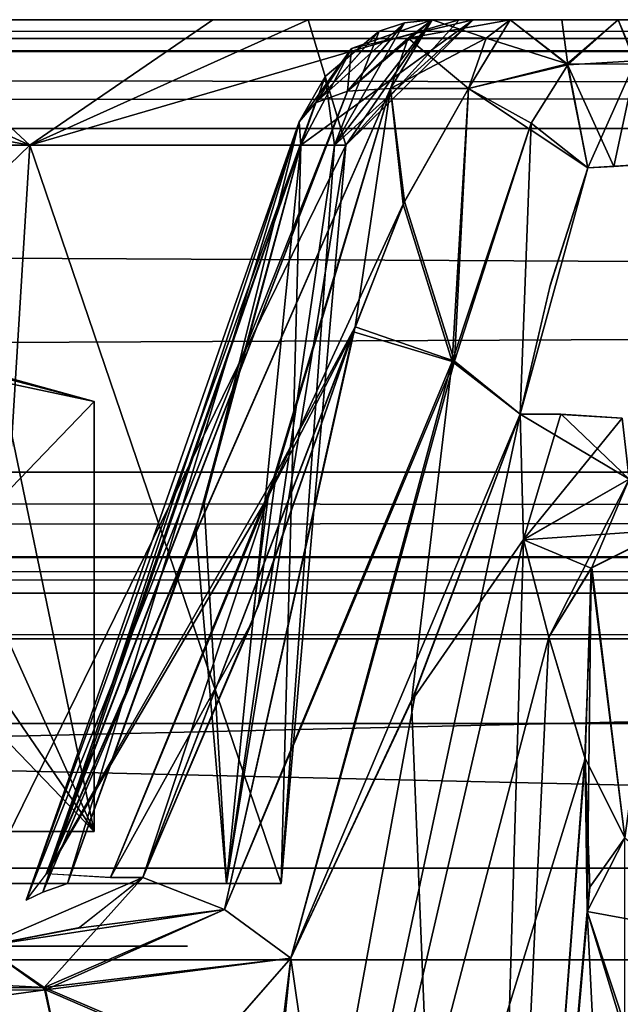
# Model space of a CAD drawing. Header units: inches. Extents: x -9 to 9, y -0.4 to 0.6.
# Tile 49 of 98: x -1.836 to -1.705, y 0.292 to 0.507. Entities that reach past the tile are written whole.
import ezdxf

# ---------------------------------------------------------------- set-up
doc = ezdxf.new("R2010")
doc.units = ezdxf.units.IN
doc.header["$LTSCALE"] = 65.185185
doc.header["$MEASUREMENT"] = 0
for name, color, linetype in [('130', 7, 'CONTINUOUS'), ('1340', 7, 'CONTINUOUS'), ('1355', 7, 'CONTINUOUS'), ('1368', 7, 'CONTINUOUS'), ('138', 7, 'CONTINUOUS'), ('1407', 7, 'CONTINUOUS'), ('1416', 7, 'CONTINUOUS'), ('146', 7, 'CONTINUOUS'), ('147', 7, 'CONTINUOUS'), ('1496', 7, 'CONTINUOUS'), ('1506', 7, 'CONTINUOUS'), ('155', 7, 'CONTINUOUS'), ('164', 7, 'CONTINUOUS'), ('172', 7, 'CONTINUOUS'), ('282', 7, 'CONTINUOUS'), ('283', 7, 'CONTINUOUS'), ('284', 7, 'CONTINUOUS'), ('285', 7, 'CONTINUOUS'), ('286', 7, 'CONTINUOUS'), ('287', 7, 'CONTINUOUS'), ('288', 7, 'CONTINUOUS'), ('289', 7, 'CONTINUOUS'), ('290', 7, 'CONTINUOUS'), ('291', 7, 'CONTINUOUS'), ('339', 7, 'CONTINUOUS'), ('344', 7, 'CONTINUOUS'), ('456', 7, 'CONTINUOUS'), ('457', 7, 'CONTINUOUS'), ('458', 7, 'CONTINUOUS'), ('459', 7, 'CONTINUOUS'), ('460', 7, 'CONTINUOUS'), ('461', 7, 'CONTINUOUS'), ('462', 7, 'CONTINUOUS'), ('463', 7, 'CONTINUOUS'), ('464', 7, 'CONTINUOUS'), ('570', 7, 'CONTINUOUS'), ('571', 7, 'CONTINUOUS'), ('572', 7, 'CONTINUOUS'), ('575', 7, 'CONTINUOUS'), ('576', 7, 'CONTINUOUS'), ('577', 7, 'CONTINUOUS'), ('578', 7, 'CONTINUOUS'), ('579', 7, 'CONTINUOUS'), ('583', 7, 'CONTINUOUS'), ('718', 7, 'CONTINUOUS'), ('719', 7, 'CONTINUOUS'), ('720', 7, 'CONTINUOUS'), ('721', 7, 'CONTINUOUS'), ('738', 7, 'CONTINUOUS'), ('739', 7, 'CONTINUOUS'), ('746', 7, 'CONTINUOUS'), ('747', 7, 'CONTINUOUS'), ('845', 7, 'CONTINUOUS'), ('849', 7, 'CONTINUOUS'), ('916', 7, 'CONTINUOUS'), ('918', 7, 'CONTINUOUS')]:
    doc.layers.add(name, color=color, linetype=linetype)

msp = doc.modelspace()

# ---------------------------------------------------------------- linework, layer by layer
at = {"layer": '130', "color": 253, "linetype": 'Continuous', "true_color": 0xa2afbf}
for points in [[(7.49652, 0.507, -3.79528), (-6.01859, 0.507, -4.08752), (-7.49652, 0.507, -3.79528), (7.49652, 0.507, -3.79528)], [(5.89271, 0.507, 4.10951), (6.01649, 0.507, 4.08738), (-7.49652, 0.507, 3.79528), (5.89271, 0.507, 4.10951)], [(-7.49652, 0.507, 3.79528), (6.01649, 0.507, 4.08738), (7.49652, 0.507, 3.79528), (-7.49652, 0.507, 3.79528)], [(5.79309, 0.507, 4.18622), (5.89271, 0.507, 4.10951), (-7.49652, 0.507, 3.79528), (5.79309, 0.507, 4.18622)], [(2.01649, 0.507, 4.08738), (5.79309, 0.507, 4.18622), (-7.49652, 0.507, 3.79528), (2.01649, 0.507, 4.08738)], [(1.89271, 0.507, 4.10951), (2.01649, 0.507, 4.08738), (-7.49652, 0.507, 3.79528), (1.89271, 0.507, 4.10951)], [(1.79309, 0.507, 4.18622), (1.89271, 0.507, 4.10951), (-7.49652, 0.507, 3.79528), (1.79309, 0.507, 4.18622)], [(0.25272, 0.507, 4.16888), (1.79309, 0.507, 4.18622), (-7.49652, 0.507, 3.79528), (0.25272, 0.507, 4.16888)], [(0.24141, 0.507, 4.16839), (0.25272, 0.507, 4.16888), (-7.49652, 0.507, 3.79528), (0.24141, 0.507, 4.16839)], [(-0.24141, 0.507, 4.16839), (0.24141, 0.507, 4.16839), (-7.49652, 0.507, 3.79528), (-0.24141, 0.507, 4.16839)], [(-0.25272, 0.507, 4.16888), (-0.24141, 0.507, 4.16839), (-7.49652, 0.507, 3.79528), (-0.25272, 0.507, 4.16888)], [(-0.26395, 0.507, 4.17036), (-0.25272, 0.507, 4.16888), (-7.49652, 0.507, 3.79528), (-0.26395, 0.507, 4.17036)], [(-1.98351, 0.507, 4.08738), (-0.26395, 0.507, 4.17036), (-7.49652, 0.507, 3.79528), (-1.98351, 0.507, 4.08738)], [(-5.89416, 0.507, -4.10888), (-6.01859, 0.507, -4.08752), (7.49652, 0.507, -3.79528), (-5.89416, 0.507, -4.10888)], [(-5.79375, 0.507, -4.1854), (-5.89416, 0.507, -4.10888), (7.49652, 0.507, -3.79528), (-5.79375, 0.507, -4.1854)], [(-2.01859, 0.507, -4.08752), (-5.79375, 0.507, -4.1854), (7.49652, 0.507, -3.79528), (-2.01859, 0.507, -4.08752)], [(-1.89416, 0.507, -4.10888), (-2.01859, 0.507, -4.08752), (7.49652, 0.507, -3.79528), (-1.89416, 0.507, -4.10888)], [(-1.86315, 0.507, 4.12493), (-0.26395, 0.507, 4.17036), (-1.98351, 0.507, 4.08738), (-1.86315, 0.507, 4.12493)], [(-1.79375, 0.507, -4.1854), (-1.89416, 0.507, -4.10888), (7.49652, 0.507, -3.79528), (-1.79375, 0.507, -4.1854)], [(-1.77297, 0.507, 4.21499), (-0.26395, 0.507, 4.17036), (-1.86315, 0.507, 4.12493), (-1.77297, 0.507, 4.21499)], [(-1.74002, 0.507, -4.30002), (-1.79375, 0.507, -4.1854), (-0.25272, 0.507, -4.16888), (-1.74002, 0.507, -4.30002)], [(-0.25272, 0.507, -4.16888), (-1.79375, 0.507, -4.1854), (7.49652, 0.507, -3.79528), (-0.25272, 0.507, -4.16888)], [(-1.73699, 0.507, 4.31857), (-0.26395, 0.507, 4.17036), (-1.77297, 0.507, 4.21499), (-1.73699, 0.507, 4.31857)], [(-1.74592, 0.507, -4.42785), (-1.74002, 0.507, -4.30002), (-1.72893, 0.507, -4.43416), (-1.74592, 0.507, -4.42785)], [(-1.74592, 0.507, 4.42785), (-1.72893, 0.507, 4.43416), (-1.73699, 0.507, 4.31857), (-1.74592, 0.507, 4.42785)], [(-1.72893, 0.507, -4.43416), (-1.74002, 0.507, -4.30002), (-1.71765, 0.507, -4.42807), (-1.72893, 0.507, -4.43416)], [(-1.71765, 0.507, -4.42807), (-1.74002, 0.507, -4.30002), (-1.70533, 0.507, -4.42451), (-1.71765, 0.507, -4.42807)], [(-1.70533, 0.507, -4.42451), (-1.74002, 0.507, -4.30002), (-0.26395, 0.507, -4.17036), (-1.70533, 0.507, -4.42451)], [(-0.26395, 0.507, -4.17036), (-1.74002, 0.507, -4.30002), (-0.25272, 0.507, -4.16888), (-0.26395, 0.507, -4.17036)], [(-1.70533, 0.507, 4.42451), (-0.26395, 0.507, 4.17036), (-1.73699, 0.507, 4.31857), (-1.70533, 0.507, 4.42451)], [(-1.71765, 0.507, 4.42807), (-1.70533, 0.507, 4.42451), (-1.73699, 0.507, 4.31857), (-1.71765, 0.507, 4.42807)], [(-1.72893, 0.507, 4.43416), (-1.71765, 0.507, 4.42807), (-1.73699, 0.507, 4.31857), (-1.72893, 0.507, 4.43416)]]:
    msp.add_3dface(points, dxfattribs=at)
at = {"layer": '1340', "color": 253, "linetype": 'Continuous', "true_color": 0xa2afbf}
for points in [[(-3.075, 0.372, 3.795), (-0.925, 0.372, 3.795), (-3.075, 0.322, 3.795), (-3.075, 0.372, 3.795)], [(-3.075, 0.322, 3.795), (-0.925, 0.372, 3.795), (-0.925, 0.322, 3.795), (-3.075, 0.322, 3.795)]]:
    msp.add_3dface(points, dxfattribs=at)
at = {"layer": '1355', "color": 253, "linetype": 'Continuous', "true_color": 0xa2afbf}
for points in [[(-0.925, 0.372, -3.795), (-3.075, 0.372, -3.795), (-0.925, 0.322, -3.795), (-0.925, 0.372, -3.795)], [(-0.925, 0.322, -3.795), (-3.075, 0.372, -3.795), (-3.075, 0.322, -3.795), (-0.925, 0.322, -3.795)]]:
    msp.add_3dface(points, dxfattribs=at)
at = {"layer": '1368', "color": 7, "linetype": 'Continuous'}
for points in [[(7.55358, 0.302, -3.945), (-7.55358, 0.302, -3.945), (7.55358, 0.302, 3.945), (7.55358, 0.302, -3.945)], [(7.55358, 0.302, 3.945), (-7.55358, 0.302, -3.945), (-7.55358, 0.302, 3.945), (7.55358, 0.302, 3.945)]]:
    msp.add_3dface(points, dxfattribs=at)
at = {"layer": '138', "color": 253, "linetype": 'Continuous', "true_color": 0xa2afbf}
for points in [[(-7.49652, 0.507, 3.79528), (7.49652, 0.507, 3.79528), (7.49652, 0.50037, 3.77832), (-7.49652, 0.507, 3.79528)], [(-7.49652, 0.507, 3.79528), (7.49652, 0.50037, 3.77832), (-7.49652, 0.4999, 3.77782), (-7.49652, 0.507, 3.79528)], [(7.49652, 0.50037, 3.77832), (7.49652, 0.48331, 3.77031), (-7.49652, 0.4999, 3.77782), (7.49652, 0.50037, 3.77832)], [(-7.49652, 0.4999, 3.77782), (7.49652, 0.48331, 3.77031), (-7.49652, 0.48331, 3.77031), (-7.49652, 0.4999, 3.77782)]]:
    msp.add_3dface(points, dxfattribs=at)
at = {"layer": '1407', "color": 253, "linetype": 'Continuous', "true_color": 0xa2afbf}
for points in [[(-1.90979, 0.42377, 4.50825), (-1.81958, 0.33, 4.352), (-1.88781, 0.42957, 4.47017), (-1.90979, 0.42377, 4.50825)], [(-1.81958, 0.33, 4.352), (-1.86468, 0.43, 4.43013), (-1.88781, 0.42957, 4.47017), (-1.81958, 0.33, 4.352)], [(-1.84027, 0.42944, 4.38784), (-1.86468, 0.43, 4.43013), (-1.81958, 0.33, 4.352), (-1.84027, 0.42944, 4.38784)], [(-1.81958, 0.42377, 4.352), (-1.84027, 0.42944, 4.38784), (-1.81958, 0.33, 4.352), (-1.81958, 0.42377, 4.352)], [(-1.90979, 0.33, 4.50825), (-1.81958, 0.33, 4.352), (-1.90979, 0.42377, 4.50825), (-1.90979, 0.33, 4.50825)]]:
    msp.add_3dface(points, dxfattribs=at)
at = {"layer": '1416', "color": 253, "linetype": 'Continuous', "true_color": 0xa2afbf}
for points in [[(-1.84375, 0.43, 4.352), (-1.84908, 0.43, 4.39244), (-1.81958, 0.42377, 4.352), (-1.84375, 0.43, 4.352)], [(-1.81958, 0.42377, 4.352), (-1.84908, 0.43, 4.39244), (-1.84027, 0.42944, 4.38784), (-1.81958, 0.42377, 4.352)], [(-1.84069, 0.42949, 4.31586), (-1.84375, 0.43, 4.352), (-1.81958, 0.42377, 4.352), (-1.84069, 0.42949, 4.31586)]]:
    msp.add_3dface(points, dxfattribs=at)
at = {"layer": '146', "color": 253, "linetype": 'Continuous', "true_color": 0xa2afbf}
for points in [[(7.49652, 0.507, -3.79528), (-7.49652, 0.507, -3.79528), (-7.49652, 0.50037, -3.77832), (7.49652, 0.507, -3.79528)], [(7.49652, 0.4999, -3.77782), (7.49652, 0.507, -3.79528), (-7.49652, 0.50037, -3.77832), (7.49652, 0.4999, -3.77782)], [(7.49652, 0.4999, -3.77782), (-7.49652, 0.50037, -3.77832), (-7.49652, 0.48331, -3.77031), (7.49652, 0.4999, -3.77782)], [(7.49652, 0.48331, -3.77031), (7.49652, 0.4999, -3.77782), (-7.49652, 0.48331, -3.77031), (7.49652, 0.48331, -3.77031)]]:
    msp.add_3dface(points, dxfattribs=at)
at = {"layer": '147', "color": 253, "linetype": 'Continuous', "true_color": 0xa2afbf}
for points in [[(7.49652, 0.48331, -3.77031), (-7.49652, 0.48331, -3.77031), (7.49489, 0.40831, -3.76638), (7.49652, 0.48331, -3.77031)], [(7.49489, 0.40831, -3.76638), (-7.49652, 0.48331, -3.77031), (-7.49489, 0.40831, -3.76638), (7.49489, 0.40831, -3.76638)]]:
    msp.add_3dface(points, dxfattribs=at)
at = {"layer": '1496', "color": 253, "linetype": 'Continuous', "true_color": 0xa2afbf}
for points in [[(-1.84045, 0.42946, -4.38815), (-1.81958, 0.42377, -4.352), (-1.90979, 0.33, -4.50825), (-1.84045, 0.42946, -4.38815)], [(-1.90979, 0.33, -4.50825), (-1.81958, 0.42377, -4.352), (-1.81958, 0.33, -4.352), (-1.90979, 0.33, -4.50825)]]:
    msp.add_3dface(points, dxfattribs=at)
at = {"layer": '1506', "color": 253, "linetype": 'Continuous', "true_color": 0xa2afbf}
for points in [[(-1.84375, 0.43, -4.352), (-1.84908, 0.43, -4.31156), (-1.81958, 0.42377, -4.352), (-1.84375, 0.43, -4.352)], [(-1.81958, 0.42377, -4.352), (-1.84908, 0.43, -4.31156), (-1.84079, 0.4295, -4.31566), (-1.81958, 0.42377, -4.352)], [(-1.84375, 0.43, -4.352), (-1.81958, 0.42377, -4.352), (-1.84045, 0.42946, -4.38815), (-1.84375, 0.43, -4.352)]]:
    msp.add_3dface(points, dxfattribs=at)
at = {"layer": '155', "color": 253, "linetype": 'Continuous', "true_color": 0xa2afbf}
for points in [[(-7.49652, 0.48331, 3.77031), (7.49652, 0.48331, 3.77031), (-7.49489, 0.40831, 3.76638), (-7.49652, 0.48331, 3.77031)], [(7.49652, 0.48331, 3.77031), (7.49489, 0.40831, 3.76638), (-7.49489, 0.40831, 3.76638), (7.49652, 0.48331, 3.77031)]]:
    msp.add_3dface(points, dxfattribs=at)
at = {"layer": '164', "color": 253, "linetype": 'Continuous', "true_color": 0xa2afbf}
for points in [[(7.49489, 0.40831, -3.76638), (-7.49489, 0.40831, -3.76638), (-7.49489, 0.39011, -3.77291), (7.49489, 0.40831, -3.76638)], [(7.49489, 0.40831, -3.76638), (-7.49489, 0.39011, -3.77291), (7.49489, 0.38948, -3.77351), (7.49489, 0.40831, -3.76638)], [(-7.49489, 0.39011, -3.77291), (-7.49489, 0.382, -3.79134), (7.49489, 0.38948, -3.77351), (-7.49489, 0.39011, -3.77291)], [(7.49489, 0.38948, -3.77351), (-7.49489, 0.382, -3.79134), (7.49489, 0.382, -3.79134), (7.49489, 0.38948, -3.77351)]]:
    msp.add_3dface(points, dxfattribs=at)
at = {"layer": '172', "color": 253, "linetype": 'Continuous', "true_color": 0xa2afbf}
for points in [[(-7.49489, 0.40831, 3.76638), (7.49489, 0.40831, 3.76638), (7.49489, 0.39011, 3.77291), (-7.49489, 0.40831, 3.76638)], [(-7.49489, 0.40831, 3.76638), (7.49489, 0.39011, 3.77291), (-7.49489, 0.38948, 3.77351), (-7.49489, 0.40831, 3.76638)], [(7.49489, 0.39011, 3.77291), (7.49489, 0.382, 3.79134), (-7.49489, 0.38948, 3.77351), (7.49489, 0.39011, 3.77291)], [(-7.49489, 0.38948, 3.77351), (7.49489, 0.382, 3.79134), (-7.49489, 0.382, 3.79134), (-7.49489, 0.38948, 3.77351)]]:
    msp.add_3dface(points, dxfattribs=at)
at = {"layer": '282', "color": 253, "linetype": 'Continuous', "true_color": 0xa2afbf}
for points in [[(-1.70533, 0.507, -4.42451), (-0.26395, 0.507, -4.17036), (-0.26023, 0.49802, -4.19144), (-1.70533, 0.507, -4.42451)], [(-1.70533, 0.507, -4.42451), (-0.26023, 0.49802, -4.19144), (-1.70149, 0.49727, -4.44629), (-1.70533, 0.507, -4.42451)]]:
    msp.add_3dface(points, dxfattribs=at)
at = {"layer": '283', "color": 253, "linetype": 'Continuous', "true_color": 0xa2afbf}
for points in [[(-1.72893, 0.507, -4.43416), (-1.71765, 0.507, -4.42807), (-1.70533, 0.507, -4.42451), (-1.72893, 0.507, -4.43416)], [(-1.72893, 0.507, -4.43416), (-1.70533, 0.507, -4.42451), (-1.71646, 0.49738, -4.4523), (-1.72893, 0.507, -4.43416)], [(-1.70533, 0.507, -4.42451), (-1.70149, 0.49727, -4.44629), (-1.71646, 0.49738, -4.4523), (-1.70533, 0.507, -4.42451)], [(-1.71646, 0.49738, -4.4523), (-1.70149, 0.49727, -4.44629), (-1.70633, 0.47502, -4.45579), (-1.71646, 0.49738, -4.4523)], [(-1.71199, 0.4747, -4.45881), (-1.71646, 0.49738, -4.4523), (-1.70633, 0.47502, -4.45579), (-1.71199, 0.4747, -4.45881)], [(-1.70149, 0.49727, -4.44629), (-1.70013, 0.47543, -4.45402), (-1.70633, 0.47502, -4.45579), (-1.70149, 0.49727, -4.44629)]]:
    msp.add_3dface(points, dxfattribs=at)
at = {"layer": '284', "color": 253, "linetype": 'Continuous', "true_color": 0xa2afbf}
for points in [[(-1.72893, 0.507, -4.43416), (-1.71646, 0.49738, -4.4523), (-1.73415, 0.50298, -4.44822), (-1.72893, 0.507, -4.43416)], [(-1.71646, 0.49738, -4.4523), (-1.73797, 0.492, -4.45852), (-1.73415, 0.50298, -4.44822), (-1.71646, 0.49738, -4.4523)], [(-1.71646, 0.49738, -4.4523), (-1.71199, 0.4747, -4.45881), (-1.73797, 0.492, -4.45852), (-1.71646, 0.49738, -4.4523)], [(-1.73797, 0.492, -4.45852), (-1.71199, 0.4747, -4.45881), (-1.7243, 0.48444, -4.46286), (-1.73797, 0.492, -4.45852)]]:
    msp.add_3dface(points, dxfattribs=at)
at = {"layer": '285', "color": 253, "linetype": 'Continuous', "true_color": 0xa2afbf}
for points in [[(-1.75195, 0.46734, -4.46852), (-1.73797, 0.492, -4.45852), (-1.74102, 0.43254, -4.48312), (-1.75195, 0.46734, -4.46852)], [(-1.73797, 0.492, -4.45852), (-1.7243, 0.48444, -4.46286), (-1.74102, 0.43254, -4.48312), (-1.73797, 0.492, -4.45852)], [(-1.74102, 0.43254, -4.48312), (-1.7243, 0.48444, -4.46286), (-1.72672, 0.421, -4.46952), (-1.74102, 0.43254, -4.48312)], [(-1.7243, 0.48444, -4.46286), (-1.71199, 0.4747, -4.45881), (-1.72672, 0.421, -4.46952), (-1.7243, 0.48444, -4.46286)], [(-1.72672, 0.421, -4.46952), (-1.71199, 0.4747, -4.45881), (-1.72024, 0.44877, -4.46352), (-1.72672, 0.421, -4.46952)], [(-1.76273, 0.44001, -4.48135), (-1.75195, 0.46734, -4.46852), (-1.74102, 0.43254, -4.48312), (-1.76273, 0.44001, -4.48135)]]:
    msp.add_3dface(points, dxfattribs=at)
at = {"layer": '286', "color": 253, "linetype": 'Continuous', "true_color": 0xa2afbf}
for points in [[(-1.75496, 0.492, -4.45221), (-1.76273, 0.44001, -4.48135), (-1.77995, 0.40802, -4.49465), (-1.75496, 0.492, -4.45221)], [(-1.75195, 0.46734, -4.46852), (-1.76273, 0.44001, -4.48135), (-1.75496, 0.492, -4.45221), (-1.75195, 0.46734, -4.46852)], [(-1.73797, 0.492, -4.45852), (-1.75195, 0.46734, -4.46852), (-1.75496, 0.492, -4.45221), (-1.73797, 0.492, -4.45852)], [(-1.77995, 0.40802, -4.49465), (-1.76273, 0.44001, -4.48135), (-1.78383, 0.3791, -4.51102), (-1.77995, 0.40802, -4.49465)], [(-1.81605, 0.32, -4.53546), (-1.77995, 0.40802, -4.49465), (-1.80902, 0.32, -4.53807), (-1.81605, 0.32, -4.53546)], [(-1.80902, 0.32, -4.53807), (-1.77995, 0.40802, -4.49465), (-1.78383, 0.3791, -4.51102), (-1.80902, 0.32, -4.53807)]]:
    msp.add_3dface(points, dxfattribs=at)
at = {"layer": '287', "color": 253, "linetype": 'Continuous', "true_color": 0xa2afbf}
for points in [[(-1.74592, 0.507, -4.42785), (-1.73415, 0.50298, -4.44822), (-1.75113, 0.50299, -4.4419), (-1.74592, 0.507, -4.42785)], [(-1.74592, 0.507, -4.42785), (-1.72893, 0.507, -4.43416), (-1.73415, 0.50298, -4.44822), (-1.74592, 0.507, -4.42785)], [(-1.73797, 0.492, -4.45852), (-1.75496, 0.492, -4.45221), (-1.75113, 0.50299, -4.4419), (-1.73797, 0.492, -4.45852)], [(-1.73415, 0.50298, -4.44822), (-1.73797, 0.492, -4.45852), (-1.75113, 0.50299, -4.4419), (-1.73415, 0.50298, -4.44822)]]:
    msp.add_3dface(points, dxfattribs=at)
at = {"layer": '288', "color": 253, "linetype": 'Continuous', "true_color": 0xa2afbf}
for points in [[(-1.74592, 0.507, -4.42785), (-1.75113, 0.50299, -4.4419), (-1.76435, 0.4914, -4.44664), (-1.74592, 0.507, -4.42785)], [(-1.74592, 0.507, -4.42785), (-1.76435, 0.4914, -4.44664), (-1.75193, 0.50634, -4.42606), (-1.74592, 0.507, -4.42785)], [(-1.76435, 0.4914, -4.44664), (-1.77132, 0.48888, -4.43851), (-1.75193, 0.50634, -4.42606), (-1.76435, 0.4914, -4.44664)], [(-1.75193, 0.50634, -4.42606), (-1.77132, 0.48888, -4.43851), (-1.75748, 0.50447, -4.4244), (-1.75193, 0.50634, -4.42606)], [(-1.77132, 0.48888, -4.43851), (-1.77487, 0.48476, -4.42898), (-1.75748, 0.50447, -4.4244), (-1.77132, 0.48888, -4.43851)], [(-1.75748, 0.50447, -4.4244), (-1.77487, 0.48476, -4.42898), (-1.76921, 0.49458, -4.42087), (-1.75748, 0.50447, -4.4244)], [(-1.75113, 0.50299, -4.4419), (-1.75496, 0.492, -4.45221), (-1.76435, 0.4914, -4.44664), (-1.75113, 0.50299, -4.4419)], [(-1.77487, 0.48476, -4.42898), (-1.77456, 0.47961, -4.41931), (-1.76921, 0.49458, -4.42087), (-1.77487, 0.48476, -4.42898)]]:
    msp.add_3dface(points, dxfattribs=at)
at = {"layer": '289', "color": 253, "linetype": 'Continuous', "true_color": 0xa2afbf}
for points in [[(-1.75496, 0.492, -4.45221), (-1.77995, 0.40802, -4.49465), (-1.83004, 0.32078, -4.52209), (-1.75496, 0.492, -4.45221)], [(-1.76435, 0.4914, -4.44664), (-1.75496, 0.492, -4.45221), (-1.83004, 0.32078, -4.52209), (-1.76435, 0.4914, -4.44664)], [(-1.77132, 0.48888, -4.43851), (-1.76435, 0.4914, -4.44664), (-1.83444, 0.315, -4.50418), (-1.77132, 0.48888, -4.43851)], [(-1.83444, 0.315, -4.50418), (-1.76435, 0.4914, -4.44664), (-1.83004, 0.32078, -4.52209), (-1.83444, 0.315, -4.50418)], [(-1.77487, 0.48476, -4.42898), (-1.77132, 0.48888, -4.43851), (-1.83444, 0.315, -4.50418), (-1.77487, 0.48476, -4.42898)], [(-1.83075, 0.31676, -4.49574), (-1.77487, 0.48476, -4.42898), (-1.83444, 0.315, -4.50418), (-1.83075, 0.31676, -4.49574)], [(-1.82543, 0.31869, -4.48784), (-1.77487, 0.48476, -4.42898), (-1.83075, 0.31676, -4.49574), (-1.82543, 0.31869, -4.48784)], [(-1.77487, 0.48476, -4.42898), (-1.82543, 0.31869, -4.48784), (-1.79562, 0.40154, -4.45406), (-1.77487, 0.48476, -4.42898)], [(-1.77456, 0.47961, -4.41931), (-1.77487, 0.48476, -4.42898), (-1.79562, 0.40154, -4.45406), (-1.77456, 0.47961, -4.41931)], [(-1.77995, 0.40802, -4.49465), (-1.81605, 0.32, -4.53546), (-1.83004, 0.32078, -4.52209), (-1.77995, 0.40802, -4.49465)]]:
    msp.add_3dface(points, dxfattribs=at)
at = {"layer": '290', "color": 253, "linetype": 'Continuous', "true_color": 0xa2afbf}
for points in [[(-1.84359, 0.31869, -4.19559), (-2, 0.31869, -4.1308), (-1.83363, 0.47961, -4.18563), (-1.84359, 0.31869, -4.19559)], [(-1.83363, 0.47961, -4.18563), (-2, 0.31869, -4.1308), (-2, 0.47961, -4.11672), (-1.83363, 0.47961, -4.18563)], [(-1.7788, 0.31869, -4.352), (-1.84359, 0.31869, -4.19559), (-1.76472, 0.47961, -4.352), (-1.7788, 0.31869, -4.352)], [(-1.76472, 0.47961, -4.352), (-1.84359, 0.31869, -4.19559), (-1.83363, 0.47961, -4.18563), (-1.76472, 0.47961, -4.352)], [(-1.77456, 0.47961, -4.41931), (-1.79562, 0.40154, -4.45406), (-1.79078, 0.31869, -4.42381), (-1.77456, 0.47961, -4.41931)], [(-1.7788, 0.31869, -4.352), (-1.77456, 0.47961, -4.41931), (-1.79078, 0.31869, -4.42381), (-1.7788, 0.31869, -4.352)], [(-1.77456, 0.47961, -4.41931), (-1.7788, 0.31869, -4.352), (-1.76719, 0.47961, -4.38601), (-1.77456, 0.47961, -4.41931)], [(-1.76719, 0.47961, -4.38601), (-1.7788, 0.31869, -4.352), (-1.76472, 0.47961, -4.352), (-1.76719, 0.47961, -4.38601)], [(-1.79562, 0.40154, -4.45406), (-1.82543, 0.31869, -4.48784), (-1.79078, 0.31869, -4.42381), (-1.79562, 0.40154, -4.45406)]]:
    msp.add_3dface(points, dxfattribs=at)
at = {"layer": '291', "color": 253, "linetype": 'Continuous', "true_color": 0xa2afbf}
for points in [[(-1.89416, 0.507, -4.10888), (-1.83363, 0.47961, -4.18563), (-2, 0.47961, -4.11672), (-1.89416, 0.507, -4.10888)], [(-1.89416, 0.507, -4.10888), (-1.79375, 0.507, -4.1854), (-1.83363, 0.47961, -4.18563), (-1.89416, 0.507, -4.10888)], [(-1.79375, 0.507, -4.1854), (-1.74002, 0.507, -4.30002), (-1.83363, 0.47961, -4.18563), (-1.79375, 0.507, -4.1854)], [(-1.74002, 0.507, -4.30002), (-1.76472, 0.47961, -4.352), (-1.83363, 0.47961, -4.18563), (-1.74002, 0.507, -4.30002)], [(-1.74592, 0.507, -4.42785), (-1.75193, 0.50634, -4.42606), (-1.76719, 0.47961, -4.38601), (-1.74592, 0.507, -4.42785)], [(-1.74592, 0.507, -4.42785), (-1.76719, 0.47961, -4.38601), (-1.76472, 0.47961, -4.352), (-1.74592, 0.507, -4.42785)], [(-1.74002, 0.507, -4.30002), (-1.74592, 0.507, -4.42785), (-1.76472, 0.47961, -4.352), (-1.74002, 0.507, -4.30002)], [(-1.75193, 0.50634, -4.42606), (-1.75748, 0.50447, -4.4244), (-1.76719, 0.47961, -4.38601), (-1.75193, 0.50634, -4.42606)], [(-1.75748, 0.50447, -4.4244), (-1.76921, 0.49458, -4.42087), (-1.76719, 0.47961, -4.38601), (-1.75748, 0.50447, -4.4244)], [(-1.76921, 0.49458, -4.42087), (-1.77456, 0.47961, -4.41931), (-1.76719, 0.47961, -4.38601), (-1.76921, 0.49458, -4.42087)]]:
    msp.add_3dface(points, dxfattribs=at)
at = {"layer": '339', "color": 253, "linetype": 'Continuous', "true_color": 0xa2afbf}
for points in [[(-1.91096, 0.305, -4.16601), (-1.79926, 0.305, -4.3047), (-2.08953, 0.305, -4.16624), (-1.91096, 0.305, -4.16601)], [(-2.08953, 0.305, -4.16624), (-1.79926, 0.305, -4.3047), (-1.94806, 0.305, -4.26079), (-2.08953, 0.305, -4.16624)], [(-1.94806, 0.305, -4.26079), (-1.79926, 0.305, -4.3047), (-1.895, 0.305, -4.352), (-1.94806, 0.305, -4.26079)], [(-1.79926, 0.305, -4.3047), (-1.83722, 0.305, -4.47867), (-1.895, 0.305, -4.352), (-1.79926, 0.305, -4.3047)]]:
    msp.add_3dface(points, dxfattribs=at)
at = {"layer": '344', "color": 253, "linetype": 'Continuous', "true_color": 0xa2afbf}
for points in [[(-1.83722, 0.305, 4.47867), (-1.79926, 0.305, 4.3047), (-1.94806, 0.305, 4.44321), (-1.83722, 0.305, 4.47867)], [(-1.94806, 0.305, 4.44321), (-1.79926, 0.305, 4.3047), (-1.895, 0.305, 4.352), (-1.94806, 0.305, 4.44321)], [(-1.79926, 0.305, 4.3047), (-1.91047, 0.305, 4.16624), (-1.94736, 0.305, 4.26118), (-1.79926, 0.305, 4.3047)], [(-1.895, 0.305, 4.352), (-1.79926, 0.305, 4.3047), (-1.94736, 0.305, 4.26118), (-1.895, 0.305, 4.352)]]:
    msp.add_3dface(points, dxfattribs=at)
at = {"layer": '456', "color": 253, "linetype": 'Continuous', "true_color": 0xa2afbf}
for points in [[(-2, 0.47961, 4.11672), (-1.84359, 0.31869, 4.19559), (-1.83363, 0.47961, 4.18563), (-2, 0.47961, 4.11672)], [(-1.84359, 0.31869, 4.19559), (-1.7788, 0.31869, 4.352), (-1.83363, 0.47961, 4.18563), (-1.84359, 0.31869, 4.19559)], [(-1.83363, 0.47961, 4.18563), (-1.7788, 0.31869, 4.352), (-1.76472, 0.47961, 4.352), (-1.83363, 0.47961, 4.18563)], [(-1.77456, 0.47961, 4.41931), (-1.79078, 0.31869, 4.42381), (-1.79741, 0.39584, 4.45649), (-1.77456, 0.47961, 4.41931)], [(-1.7788, 0.31869, 4.352), (-1.79078, 0.31869, 4.42381), (-1.76472, 0.47961, 4.352), (-1.7788, 0.31869, 4.352)], [(-1.76472, 0.47961, 4.352), (-1.79078, 0.31869, 4.42381), (-1.76719, 0.47961, 4.38601), (-1.76472, 0.47961, 4.352)], [(-1.76719, 0.47961, 4.38601), (-1.79078, 0.31869, 4.42381), (-1.77456, 0.47961, 4.41931), (-1.76719, 0.47961, 4.38601)], [(-1.79078, 0.31869, 4.42381), (-1.82543, 0.31869, 4.48784), (-1.79741, 0.39584, 4.45649), (-1.79078, 0.31869, 4.42381)]]:
    msp.add_3dface(points, dxfattribs=at)
at = {"layer": '457', "color": 253, "linetype": 'Continuous', "true_color": 0xa2afbf}
for points in [[(-1.98351, 0.507, 4.08738), (-2, 0.47961, 4.11672), (-1.83363, 0.47961, 4.18563), (-1.98351, 0.507, 4.08738)], [(-1.86315, 0.507, 4.12493), (-1.98351, 0.507, 4.08738), (-1.83363, 0.47961, 4.18563), (-1.86315, 0.507, 4.12493)], [(-1.77297, 0.507, 4.21499), (-1.86315, 0.507, 4.12493), (-1.83363, 0.47961, 4.18563), (-1.77297, 0.507, 4.21499)], [(-1.77297, 0.507, 4.21499), (-1.83363, 0.47961, 4.18563), (-1.76472, 0.47961, 4.352), (-1.77297, 0.507, 4.21499)], [(-1.73699, 0.507, 4.31857), (-1.76719, 0.47961, 4.38601), (-1.77456, 0.47961, 4.41931), (-1.73699, 0.507, 4.31857)], [(-1.73699, 0.507, 4.31857), (-1.77456, 0.47961, 4.41931), (-1.7635, 0.50074, 4.4226), (-1.73699, 0.507, 4.31857)], [(-1.73699, 0.507, 4.31857), (-1.77297, 0.507, 4.21499), (-1.76472, 0.47961, 4.352), (-1.73699, 0.507, 4.31857)], [(-1.73699, 0.507, 4.31857), (-1.76472, 0.47961, 4.352), (-1.76719, 0.47961, 4.38601), (-1.73699, 0.507, 4.31857)], [(-1.74592, 0.507, 4.42785), (-1.73699, 0.507, 4.31857), (-1.7635, 0.50074, 4.4226), (-1.74592, 0.507, 4.42785)]]:
    msp.add_3dface(points, dxfattribs=at)
at = {"layer": '458', "color": 253, "linetype": 'Continuous', "true_color": 0xa2afbf}
for points in [[(-1.74592, 0.507, 4.42785), (-1.7635, 0.50074, 4.4226), (-1.76438, 0.4914, 4.44662), (-1.74592, 0.507, 4.42785)], [(-1.75496, 0.492, 4.45221), (-1.74592, 0.507, 4.42785), (-1.76438, 0.4914, 4.44662), (-1.75496, 0.492, 4.45221)], [(-1.74592, 0.507, 4.42785), (-1.75496, 0.492, 4.45221), (-1.75113, 0.50299, 4.4419), (-1.74592, 0.507, 4.42785)], [(-1.7635, 0.50074, 4.4226), (-1.77456, 0.47961, 4.41931), (-1.77487, 0.48476, 4.42898), (-1.7635, 0.50074, 4.4226)], [(-1.77132, 0.48888, 4.43851), (-1.7635, 0.50074, 4.4226), (-1.77487, 0.48476, 4.42898), (-1.77132, 0.48888, 4.43851)], [(-1.76438, 0.4914, 4.44662), (-1.7635, 0.50074, 4.4226), (-1.77132, 0.48888, 4.43851), (-1.76438, 0.4914, 4.44662)]]:
    msp.add_3dface(points, dxfattribs=at)
at = {"layer": '459', "color": 253, "linetype": 'Continuous', "true_color": 0xa2afbf}
for points in [[(-1.75496, 0.492, 4.45221), (-1.76438, 0.4914, 4.44662), (-1.8299, 0.32082, 4.52233), (-1.75496, 0.492, 4.45221)], [(-1.78169, 0.40307, 4.49706), (-1.75496, 0.492, 4.45221), (-1.8299, 0.32082, 4.52233), (-1.78169, 0.40307, 4.49706)], [(-1.76438, 0.4914, 4.44662), (-1.77132, 0.48888, 4.43851), (-1.8299, 0.32082, 4.52233), (-1.76438, 0.4914, 4.44662)], [(-1.77132, 0.48888, 4.43851), (-1.77487, 0.48476, 4.42898), (-1.83444, 0.315, 4.50418), (-1.77132, 0.48888, 4.43851)], [(-1.77132, 0.48888, 4.43851), (-1.83444, 0.315, 4.50418), (-1.8299, 0.32082, 4.52233), (-1.77132, 0.48888, 4.43851)], [(-1.83444, 0.315, 4.50418), (-1.77487, 0.48476, 4.42898), (-1.83081, 0.31674, 4.49584), (-1.83444, 0.315, 4.50418)], [(-1.77487, 0.48476, 4.42898), (-1.77456, 0.47961, 4.41931), (-1.83081, 0.31674, 4.49584), (-1.77487, 0.48476, 4.42898)], [(-1.77456, 0.47961, 4.41931), (-1.79741, 0.39584, 4.45649), (-1.83081, 0.31674, 4.49584), (-1.77456, 0.47961, 4.41931)], [(-1.81605, 0.32, 4.53546), (-1.78169, 0.40307, 4.49706), (-1.8299, 0.32082, 4.52233), (-1.81605, 0.32, 4.53546)], [(-1.79741, 0.39584, 4.45649), (-1.82543, 0.31869, 4.48784), (-1.83081, 0.31674, 4.49584), (-1.79741, 0.39584, 4.45649)]]:
    msp.add_3dface(points, dxfattribs=at)
at = {"layer": '460', "color": 253, "linetype": 'Continuous', "true_color": 0xa2afbf}
for points in [[(-1.75496, 0.492, 4.45221), (-1.78169, 0.40307, 4.49706), (-1.75221, 0.46681, 4.46875), (-1.75496, 0.492, 4.45221)], [(-1.73797, 0.492, 4.45852), (-1.75496, 0.492, 4.45221), (-1.75221, 0.46681, 4.46875), (-1.73797, 0.492, 4.45852)], [(-1.75221, 0.46681, 4.46875), (-1.78169, 0.40307, 4.49706), (-1.76309, 0.43895, 4.48187), (-1.75221, 0.46681, 4.46875)], [(-1.76309, 0.43895, 4.48187), (-1.78169, 0.40307, 4.49706), (-1.78516, 0.3757, 4.51262), (-1.76309, 0.43895, 4.48187)], [(-1.78169, 0.40307, 4.49706), (-1.81605, 0.32, 4.53546), (-1.78516, 0.3757, 4.51262), (-1.78169, 0.40307, 4.49706)], [(-1.78516, 0.3757, 4.51262), (-1.81605, 0.32, 4.53546), (-1.80902, 0.32, 4.53807), (-1.78516, 0.3757, 4.51262)]]:
    msp.add_3dface(points, dxfattribs=at)
at = {"layer": '461', "color": 253, "linetype": 'Continuous', "true_color": 0xa2afbf}
for points in [[(-1.72893, 0.507, 4.43416), (-1.74592, 0.507, 4.42785), (-1.75113, 0.50299, 4.4419), (-1.72893, 0.507, 4.43416)], [(-1.72893, 0.507, 4.43416), (-1.75113, 0.50299, 4.4419), (-1.73415, 0.50298, 4.44823), (-1.72893, 0.507, 4.43416)], [(-1.75113, 0.50299, 4.4419), (-1.75496, 0.492, 4.45221), (-1.73415, 0.50298, 4.44823), (-1.75113, 0.50299, 4.4419)], [(-1.75496, 0.492, 4.45221), (-1.73797, 0.492, 4.45852), (-1.73415, 0.50298, 4.44823), (-1.75496, 0.492, 4.45221)]]:
    msp.add_3dface(points, dxfattribs=at)
at = {"layer": '462', "color": 253, "linetype": 'Continuous', "true_color": 0xa2afbf}
for points in [[(-1.73797, 0.492, 4.45852), (-1.72893, 0.507, 4.43416), (-1.73415, 0.50298, 4.44823), (-1.73797, 0.492, 4.45852)], [(-1.72893, 0.507, 4.43416), (-1.73797, 0.492, 4.45852), (-1.71634, 0.49715, 4.45248), (-1.72893, 0.507, 4.43416)], [(-1.71634, 0.49715, 4.45248), (-1.73797, 0.492, 4.45852), (-1.7243, 0.48444, 4.46286), (-1.71634, 0.49715, 4.45248)], [(-1.71199, 0.4747, 4.45881), (-1.71634, 0.49715, 4.45248), (-1.7243, 0.48444, 4.46286), (-1.71199, 0.4747, 4.45881)]]:
    msp.add_3dface(points, dxfattribs=at)
at = {"layer": '463', "color": 253, "linetype": 'Continuous', "true_color": 0xa2afbf}
for points in [[(-1.71765, 0.507, 4.42807), (-1.72893, 0.507, 4.43416), (-1.71634, 0.49715, 4.45248), (-1.71765, 0.507, 4.42807)], [(-1.70533, 0.507, 4.42451), (-1.71765, 0.507, 4.42807), (-1.71634, 0.49715, 4.45248), (-1.70533, 0.507, 4.42451)], [(-1.70533, 0.507, 4.42451), (-1.71634, 0.49715, 4.45248), (-1.70161, 0.49802, 4.4456), (-1.70533, 0.507, 4.42451)], [(-1.71634, 0.49715, 4.45248), (-1.71199, 0.4747, 4.45881), (-1.70161, 0.49802, 4.4456), (-1.71634, 0.49715, 4.45248)], [(-1.70161, 0.49802, 4.4456), (-1.71199, 0.4747, 4.45881), (-1.70013, 0.47543, 4.45402), (-1.70161, 0.49802, 4.4456)], [(-1.70013, 0.47543, 4.45402), (-1.71199, 0.4747, 4.45881), (-1.70633, 0.47502, 4.45579), (-1.70013, 0.47543, 4.45402)]]:
    msp.add_3dface(points, dxfattribs=at)
at = {"layer": '464', "color": 253, "linetype": 'Continuous', "true_color": 0xa2afbf}
msp.add_3dface([(-0.26395, 0.507, 4.17036), (-1.70533, 0.507, 4.42451), (-1.70161, 0.49802, 4.4456), (-0.26395, 0.507, 4.17036)], dxfattribs=at)
at = {"layer": '570', "color": 253, "linetype": 'Continuous', "true_color": 0xa2afbf}
msp.add_3dface([(-1.71213, 0.31257, 4.34366), (-1.70393, 0.28558, 4.28243), (-1.70392, 0.32864, 4.33374), (-1.71213, 0.31257, 4.34366)], dxfattribs=at)
at = {"layer": '571', "color": 253, "linetype": 'Continuous', "true_color": 0xa2afbf}
for points in [[(-1.71213, 0.31257, 4.34366), (-1.72478, 0.17007, 4.33903), (-1.69791, 0.02694, 4.22256), (-1.71213, 0.31257, 4.34366)], [(-1.71213, 0.31257, 4.34366), (-1.69791, 0.02694, 4.22256), (-1.70393, 0.28558, 4.28243), (-1.71213, 0.31257, 4.34366)]]:
    msp.add_3dface(points, dxfattribs=at)
at = {"layer": '572', "color": 253, "linetype": 'Continuous', "true_color": 0xa2afbf}
for points in [[(-1.72672, 0.42098, 4.46952), (-1.75044, 0.35845, 4.5036), (-1.72603, 0.3937, 4.46162), (-1.72672, 0.42098, 4.46952)], [(-1.75044, 0.35845, 4.5036), (-1.73696, 0.02739, 4.352), (-1.72603, 0.3937, 4.46162), (-1.75044, 0.35845, 4.5036)], [(-1.72603, 0.3937, 4.46162), (-1.73696, 0.02739, 4.352), (-1.7205, 0.37237, 4.44065), (-1.72603, 0.3937, 4.46162)], [(-1.7205, 0.37237, 4.44065), (-1.73696, 0.02739, 4.352), (-1.71262, 0.34612, 4.39729), (-1.7205, 0.37237, 4.44065)], [(-1.77674, 0.30239, 4.5325), (-1.73696, 0.02739, 4.352), (-1.75044, 0.35845, 4.5036), (-1.77674, 0.30239, 4.5325)], [(-1.71262, 0.34612, 4.39729), (-1.73696, 0.02739, 4.352), (-1.71155, 0.31787, 4.352), (-1.71262, 0.34612, 4.39729)], [(-1.73696, 0.02739, 4.352), (-1.73711, 0.02739, 4.34319), (-1.71155, 0.31787, 4.352), (-1.73696, 0.02739, 4.352)], [(-1.71155, 0.31787, 4.352), (-1.73711, 0.02739, 4.34319), (-1.71213, 0.31257, 4.34366), (-1.71155, 0.31787, 4.352)], [(-1.73711, 0.02739, 4.34319), (-1.72478, 0.17007, 4.33903), (-1.71213, 0.31257, 4.34366), (-1.73711, 0.02739, 4.34319)], [(-1.80367, 0.02739, 4.52705), (-1.73696, 0.02739, 4.352), (-1.77674, 0.30239, 4.5325), (-1.80367, 0.02739, 4.52705)], [(-1.79541, 0.28101, 4.55074), (-1.80367, 0.02739, 4.52705), (-1.77674, 0.30239, 4.5325), (-1.79541, 0.28101, 4.55074)]]:
    msp.add_3dface(points, dxfattribs=at)
at = {"layer": '575', "color": 253, "linetype": 'Continuous', "true_color": 0xa2afbf}
for points in [[(-1.9395, 0.29527, 4.62201), (-1.8305, 0.29601, 4.56982), (-2, 0.305, 4.60656), (-1.9395, 0.29527, 4.62201)], [(-1.84365, 0.305, 4.55292), (-2, 0.305, 4.60656), (-1.8305, 0.29601, 4.56982), (-1.84365, 0.305, 4.55292)], [(-2, 0.27239, 4.63647), (-1.8253, 0.27239, 4.57651), (-1.9395, 0.29527, 4.62201), (-2, 0.27239, 4.63647)], [(-1.9395, 0.29527, 4.62201), (-1.8253, 0.27239, 4.57651), (-1.8305, 0.29601, 4.56982), (-1.9395, 0.29527, 4.62201)]]:
    msp.add_3dface(points, dxfattribs=at)
at = {"layer": '576', "color": 253, "linetype": 'Continuous', "true_color": 0xa2afbf}
for points in [[(-1.80902, 0.32, 4.53807), (-1.84365, 0.305, 4.55292), (-1.8305, 0.29601, 4.56982), (-1.80902, 0.32, 4.53807)], [(-1.84365, 0.305, 4.55292), (-1.80902, 0.32, 4.53807), (-1.82275, 0.30905, 4.54464), (-1.84365, 0.305, 4.55292)], [(-1.80902, 0.32, 4.53807), (-1.8305, 0.29601, 4.56982), (-1.79117, 0.31302, 4.54124), (-1.80902, 0.32, 4.53807)], [(-1.8305, 0.29601, 4.56982), (-1.77674, 0.30239, 4.5325), (-1.79117, 0.31302, 4.54124), (-1.8305, 0.29601, 4.56982)], [(-1.79541, 0.28101, 4.55074), (-1.77674, 0.30239, 4.5325), (-1.8305, 0.29601, 4.56982), (-1.79541, 0.28101, 4.55074)], [(-1.8253, 0.27239, 4.57651), (-1.79541, 0.28101, 4.55074), (-1.8305, 0.29601, 4.56982), (-1.8253, 0.27239, 4.57651)]]:
    msp.add_3dface(points, dxfattribs=at)
at = {"layer": '577', "color": 253, "linetype": 'Continuous', "true_color": 0xa2afbf}
for points in [[(-1.76309, 0.43895, 4.48187), (-1.78516, 0.3757, 4.51262), (-1.80902, 0.32, 4.53807), (-1.76309, 0.43895, 4.48187)], [(-1.76309, 0.43895, 4.48187), (-1.80902, 0.32, 4.53807), (-1.79117, 0.31302, 4.54124), (-1.76309, 0.43895, 4.48187)], [(-1.76309, 0.43895, 4.48187), (-1.79117, 0.31302, 4.54124), (-1.74157, 0.43248, 4.48342), (-1.76309, 0.43895, 4.48187)], [(-1.79117, 0.31302, 4.54124), (-1.77674, 0.30239, 4.5325), (-1.74157, 0.43248, 4.48342), (-1.79117, 0.31302, 4.54124)], [(-1.77674, 0.30239, 4.5325), (-1.75044, 0.35845, 4.5036), (-1.74157, 0.43248, 4.48342), (-1.77674, 0.30239, 4.5325)], [(-1.75044, 0.35845, 4.5036), (-1.72672, 0.42098, 4.46952), (-1.74157, 0.43248, 4.48342), (-1.75044, 0.35845, 4.5036)]]:
    msp.add_3dface(points, dxfattribs=at)
at = {"layer": '578', "color": 253, "linetype": 'Continuous', "true_color": 0xa2afbf}
for points in [[(-1.73797, 0.492, 4.45852), (-1.75221, 0.46681, 4.46875), (-1.74157, 0.43248, 4.48342), (-1.73797, 0.492, 4.45852)], [(-1.7243, 0.48444, 4.46286), (-1.73797, 0.492, 4.45852), (-1.74157, 0.43248, 4.48342), (-1.7243, 0.48444, 4.46286)], [(-1.72672, 0.42098, 4.46952), (-1.7243, 0.48444, 4.46286), (-1.74157, 0.43248, 4.48342), (-1.72672, 0.42098, 4.46952)], [(-1.71199, 0.4747, 4.45881), (-1.7243, 0.48444, 4.46286), (-1.72672, 0.42098, 4.46952), (-1.71199, 0.4747, 4.45881)], [(-1.71199, 0.4747, 4.45881), (-1.72672, 0.42098, 4.46952), (-1.72009, 0.44931, 4.46341), (-1.71199, 0.4747, 4.45881)], [(-1.75221, 0.46681, 4.46875), (-1.76309, 0.43895, 4.48187), (-1.74157, 0.43248, 4.48342), (-1.75221, 0.46681, 4.46875)]]:
    msp.add_3dface(points, dxfattribs=at)
at = {"layer": '579', "color": 253, "linetype": 'Continuous', "true_color": 0xa2afbf}
for points in [[(-1.72672, 0.42098, 4.46952), (-1.72603, 0.3937, 4.46162), (-1.71788, 0.42096, 4.45794), (-1.72672, 0.42098, 4.46952)], [(-1.71788, 0.42096, 4.45794), (-1.72603, 0.3937, 4.46162), (-1.70446, 0.42015, 4.45184), (-1.71788, 0.42096, 4.45794)], [(-1.70446, 0.42015, 4.45184), (-1.72603, 0.3937, 4.46162), (-1.70294, 0.40685, 4.44761), (-1.70446, 0.42015, 4.45184)], [(-1.72603, 0.3937, 4.46162), (-1.7205, 0.37237, 4.44065), (-1.70294, 0.40685, 4.44761), (-1.72603, 0.3937, 4.46162)], [(-1.70294, 0.40685, 4.44761), (-1.7205, 0.37237, 4.44065), (-1.7111, 0.38758, 4.43492), (-1.70294, 0.40685, 4.44761)], [(-1.69462, 0.39574, 4.43491), (-1.70294, 0.40685, 4.44761), (-1.7111, 0.38758, 4.43492), (-1.69462, 0.39574, 4.43491)]]:
    msp.add_3dface(points, dxfattribs=at)
at = {"layer": '583', "color": 253, "linetype": 'Continuous', "true_color": 0xa2afbf}
for points in [[(-1.69462, 0.39574, 4.43491), (-1.7111, 0.38758, 4.43492), (-1.70392, 0.32864, 4.33374), (-1.69462, 0.39574, 4.43491)], [(-1.7205, 0.37237, 4.44065), (-1.71262, 0.34612, 4.39729), (-1.7111, 0.38758, 4.43492), (-1.7205, 0.37237, 4.44065)], [(-1.7111, 0.38758, 4.43492), (-1.71262, 0.34612, 4.39729), (-1.70392, 0.32864, 4.33374), (-1.7111, 0.38758, 4.43492)], [(-1.71262, 0.34612, 4.39729), (-1.71155, 0.31787, 4.352), (-1.70392, 0.32864, 4.33374), (-1.71262, 0.34612, 4.39729)], [(-1.71155, 0.31787, 4.352), (-1.71213, 0.31257, 4.34366), (-1.70392, 0.32864, 4.33374), (-1.71155, 0.31787, 4.352)]]:
    msp.add_3dface(points, dxfattribs=at)
at = {"layer": '718', "color": 253, "linetype": 'Continuous', "true_color": 0xa2afbf}
for points in [[(-1.84365, 0.305, -4.55292), (-1.83018, 0.29547, -4.57024), (-1.9395, 0.29527, -4.62201), (-1.84365, 0.305, -4.55292)], [(-1.8253, 0.27239, -4.57651), (-2, 0.27239, -4.63647), (-1.83018, 0.29547, -4.57024), (-1.8253, 0.27239, -4.57651)], [(-1.83018, 0.29547, -4.57024), (-2, 0.27239, -4.63647), (-1.9395, 0.29527, -4.62201), (-1.83018, 0.29547, -4.57024)]]:
    msp.add_3dface(points, dxfattribs=at)
at = {"layer": '719', "color": 253, "linetype": 'Continuous', "true_color": 0xa2afbf}
for points in [[(-1.72672, 0.421, -4.46952), (-1.81055, 0.02739, -4.53448), (-1.74949, 0.36068, -4.50242), (-1.72672, 0.421, -4.46952)], [(-1.81055, 0.02739, -4.53448), (-1.72672, 0.421, -4.46952), (-1.72602, 0.3936, -4.46157), (-1.81055, 0.02739, -4.53448)], [(-1.7205, 0.37237, -4.44065), (-1.81055, 0.02739, -4.53448), (-1.72602, 0.3936, -4.46157), (-1.7205, 0.37237, -4.44065)], [(-1.71257, 0.34583, -4.39682), (-1.81055, 0.02739, -4.53448), (-1.7205, 0.37237, -4.44065), (-1.71257, 0.34583, -4.39682)], [(-1.74949, 0.36068, -4.50242), (-1.81055, 0.02739, -4.53448), (-1.77674, 0.30239, -4.5325), (-1.74949, 0.36068, -4.50242)], [(-1.73703, 0.02739, -4.3579), (-1.81055, 0.02739, -4.53448), (-1.71257, 0.34583, -4.39682), (-1.73703, 0.02739, -4.3579)], [(-1.71155, 0.31787, -4.352), (-1.73703, 0.02739, -4.3579), (-1.71257, 0.34583, -4.39682), (-1.71155, 0.31787, -4.352)], [(-1.73696, 0.02739, -4.352), (-1.73703, 0.02739, -4.3579), (-1.71155, 0.31787, -4.352), (-1.73696, 0.02739, -4.352)], [(-1.71213, 0.31257, -4.34366), (-1.73696, 0.02739, -4.352), (-1.71155, 0.31787, -4.352), (-1.71213, 0.31257, -4.34366)], [(-1.73711, 0.02739, -4.34319), (-1.73696, 0.02739, -4.352), (-1.71213, 0.31257, -4.34366), (-1.73711, 0.02739, -4.34319)], [(-1.72478, 0.17007, -4.33903), (-1.73711, 0.02739, -4.34319), (-1.71213, 0.31257, -4.34366), (-1.72478, 0.17007, -4.33903)], [(-1.77674, 0.30239, -4.5325), (-1.81055, 0.02739, -4.53448), (-1.79577, 0.28056, -4.55105), (-1.77674, 0.30239, -4.5325)]]:
    msp.add_3dface(points, dxfattribs=at)
at = {"layer": '720', "color": 253, "linetype": 'Continuous', "true_color": 0xa2afbf}
for points in [[(-1.76273, 0.44001, -4.48135), (-1.80902, 0.32, -4.53807), (-1.78383, 0.3791, -4.51102), (-1.76273, 0.44001, -4.48135)], [(-1.80902, 0.32, -4.53807), (-1.76273, 0.44001, -4.48135), (-1.79117, 0.31302, -4.54124), (-1.80902, 0.32, -4.53807)], [(-1.76273, 0.44001, -4.48135), (-1.74102, 0.43254, -4.48312), (-1.79117, 0.31302, -4.54124), (-1.76273, 0.44001, -4.48135)], [(-1.74102, 0.43254, -4.48312), (-1.77674, 0.30239, -4.5325), (-1.79117, 0.31302, -4.54124), (-1.74102, 0.43254, -4.48312)], [(-1.74102, 0.43254, -4.48312), (-1.72672, 0.421, -4.46952), (-1.77674, 0.30239, -4.5325), (-1.74102, 0.43254, -4.48312)], [(-1.72672, 0.421, -4.46952), (-1.74949, 0.36068, -4.50242), (-1.77674, 0.30239, -4.5325), (-1.72672, 0.421, -4.46952)]]:
    msp.add_3dface(points, dxfattribs=at)
at = {"layer": '721', "color": 253, "linetype": 'Continuous', "true_color": 0xa2afbf}
for points in [[(-1.80902, 0.32, -4.53807), (-1.79117, 0.31302, -4.54124), (-1.82309, 0.30889, -4.5448), (-1.80902, 0.32, -4.53807)], [(-1.82309, 0.30889, -4.5448), (-1.79117, 0.31302, -4.54124), (-1.84365, 0.305, -4.55292), (-1.82309, 0.30889, -4.5448)], [(-1.84365, 0.305, -4.55292), (-1.79117, 0.31302, -4.54124), (-1.83018, 0.29547, -4.57024), (-1.84365, 0.305, -4.55292)], [(-1.79117, 0.31302, -4.54124), (-1.77674, 0.30239, -4.5325), (-1.83018, 0.29547, -4.57024), (-1.79117, 0.31302, -4.54124)], [(-1.77674, 0.30239, -4.5325), (-1.79577, 0.28056, -4.55105), (-1.83018, 0.29547, -4.57024), (-1.77674, 0.30239, -4.5325)], [(-1.79577, 0.28056, -4.55105), (-1.8253, 0.27239, -4.57651), (-1.83018, 0.29547, -4.57024), (-1.79577, 0.28056, -4.55105)]]:
    msp.add_3dface(points, dxfattribs=at)
at = {"layer": '738', "color": 253, "linetype": 'Continuous', "true_color": 0xa2afbf}
msp.add_3dface([(-1.71213, 0.31257, -4.34366), (-1.70265, 0.2841, -4.27894), (-1.72478, 0.17007, -4.33903), (-1.71213, 0.31257, -4.34366)], dxfattribs=at)
at = {"layer": '739', "color": 253, "linetype": 'Continuous', "true_color": 0xa2afbf}
for points in [[(-1.71213, 0.31257, -4.34366), (-1.70392, 0.32864, -4.33374), (-1.67723, 0.30617, -4.27432), (-1.71213, 0.31257, -4.34366)], [(-1.70265, 0.2841, -4.27894), (-1.71213, 0.31257, -4.34366), (-1.67723, 0.30617, -4.27432), (-1.70265, 0.2841, -4.27894)]]:
    msp.add_3dface(points, dxfattribs=at)
at = {"layer": '746', "color": 253, "linetype": 'Continuous', "true_color": 0xa2afbf}
for points in [[(-1.72602, 0.3936, -4.46157), (-1.72672, 0.421, -4.46952), (-1.70294, 0.40685, -4.44761), (-1.72602, 0.3936, -4.46157)], [(-1.70294, 0.40685, -4.44761), (-1.72672, 0.421, -4.46952), (-1.71773, 0.42095, -4.45782), (-1.70294, 0.40685, -4.44761)], [(-1.70446, 0.42015, -4.45184), (-1.70294, 0.40685, -4.44761), (-1.71773, 0.42095, -4.45782), (-1.70446, 0.42015, -4.45184)], [(-1.69462, 0.39574, -4.43491), (-1.72602, 0.3936, -4.46157), (-1.70294, 0.40685, -4.44761), (-1.69462, 0.39574, -4.43491)], [(-1.72602, 0.3936, -4.46157), (-1.69462, 0.39574, -4.43491), (-1.71125, 0.38745, -4.43496), (-1.72602, 0.3936, -4.46157)], [(-1.7205, 0.37237, -4.44065), (-1.72602, 0.3936, -4.46157), (-1.71125, 0.38745, -4.43496), (-1.7205, 0.37237, -4.44065)]]:
    msp.add_3dface(points, dxfattribs=at)
at = {"layer": '747', "color": 253, "linetype": 'Continuous', "true_color": 0xa2afbf}
for points in [[(-1.69462, 0.39574, -4.43491), (-1.70392, 0.32864, -4.33374), (-1.71125, 0.38745, -4.43496), (-1.69462, 0.39574, -4.43491)], [(-1.71257, 0.34583, -4.39682), (-1.7205, 0.37237, -4.44065), (-1.71125, 0.38745, -4.43496), (-1.71257, 0.34583, -4.39682)], [(-1.71213, 0.31257, -4.34366), (-1.71257, 0.34583, -4.39682), (-1.71125, 0.38745, -4.43496), (-1.71213, 0.31257, -4.34366)], [(-1.70392, 0.32864, -4.33374), (-1.71213, 0.31257, -4.34366), (-1.71125, 0.38745, -4.43496), (-1.70392, 0.32864, -4.33374)], [(-1.71213, 0.31257, -4.34366), (-1.71155, 0.31787, -4.352), (-1.71257, 0.34583, -4.39682), (-1.71213, 0.31257, -4.34366)]]:
    msp.add_3dface(points, dxfattribs=at)
at = {"layer": '845', "color": 253, "linetype": 'Continuous', "true_color": 0xa2afbf}
for points in [[(-8.075, 0.35357, -4.05149), (-8.075, 0.02843, -4.06853), (8.075, 0.02843, -4.06853), (-8.075, 0.35357, -4.05149)], [(-8.075, 0.35357, -4.05149), (8.075, 0.02843, -4.06853), (8.075, 0.35357, -4.05149), (-8.075, 0.35357, -4.05149)]]:
    msp.add_3dface(points, dxfattribs=at)
at = {"layer": '849', "color": 253, "linetype": 'Continuous', "true_color": 0xa2afbf}
for points in [[(8.075, 0.35357, 4.05149), (8.075, 0.02843, 4.06853), (-8.075, 0.02843, 4.06853), (8.075, 0.35357, 4.05149)], [(8.075, 0.35357, 4.05149), (-8.075, 0.02843, 4.06853), (-8.075, 0.35357, 4.05149), (8.075, 0.35357, 4.05149)]]:
    msp.add_3dface(points, dxfattribs=at)
at = {"layer": '916', "color": 253, "linetype": 'Continuous', "true_color": 0xa2afbf}
for points in [[(-7.62782, 0.37287, 4.0158), (-7.5727, -0.04383, 4.05225), (7.5727, -0.04383, 4.05225), (-7.62782, 0.37287, 4.0158)], [(7.62782, 0.37287, 4.0158), (-7.62782, 0.37287, 4.0158), (7.60069, 0.0631, 4.0429), (7.62782, 0.37287, 4.0158)], [(7.60069, 0.0631, 4.0429), (-7.62782, 0.37287, 4.0158), (7.58683, 0.04357, 4.04461), (7.60069, 0.0631, 4.0429)], [(7.58683, 0.04357, 4.04461), (-7.62782, 0.37287, 4.0158), (7.5727, -0.04383, 4.05225), (7.58683, 0.04357, 4.04461)]]:
    msp.add_3dface(points, dxfattribs=at)
at = {"layer": '918', "color": 253, "linetype": 'Continuous', "true_color": 0xa2afbf}
for points in [[(-7.62781, 0.382, -4.015), (7.62781, 0.382, -4.015), (-7.60069, 0.0631, -4.0429), (-7.62781, 0.382, -4.015)], [(-7.60069, 0.0631, -4.0429), (7.62781, 0.382, -4.015), (-7.58683, 0.04357, -4.04461), (-7.60069, 0.0631, -4.0429)], [(-7.58683, 0.04357, -4.04461), (7.62781, 0.382, -4.015), (-7.5727, -0.04383, -4.05225), (-7.58683, 0.04357, -4.04461)], [(7.62781, 0.382, -4.015), (7.5727, -0.04383, -4.05225), (-7.5727, -0.04383, -4.05225), (7.62781, 0.382, -4.015)]]:
    msp.add_3dface(points, dxfattribs=at)

doc.saveas('drawing.dxf')
